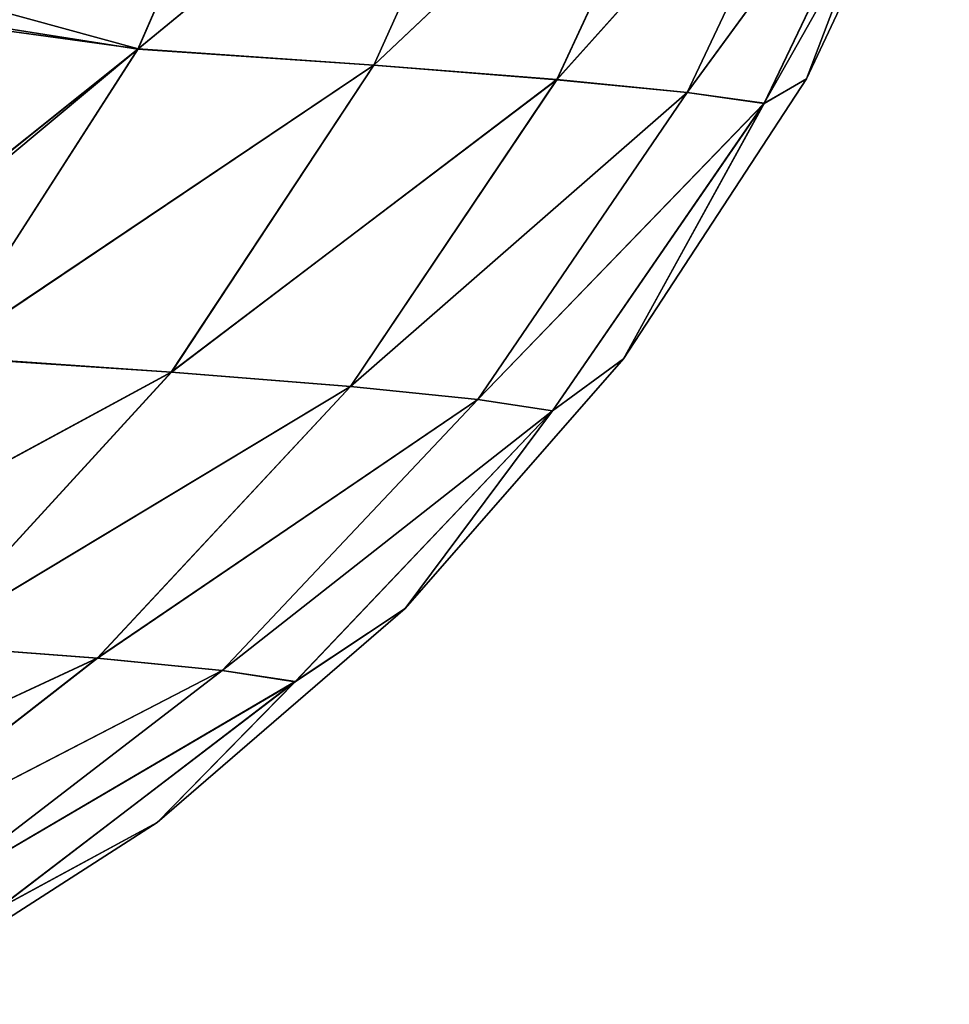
# Model space of a CAD drawing. Header units: millimetres. Extents: x 0 to 12.2, y -14.5 to 4.
# Tile 24 of 98: x 11.1 to 12, y -14.2 to -13.2. Entities that reach past the tile are written whole.
import ezdxf

# ---------------------------------------------------------------- set-up
doc = ezdxf.new("R2010")
doc.units = ezdxf.units.MM
doc.header["$LTSCALE"] = 65.185185
doc.layers.add('59', color=7, linetype='CONTINUOUS')
doc.layers.add('60', color=7, linetype='CONTINUOUS')

msp = doc.modelspace()

# ---------------------------------------------------------------- linework, layer by layer
at = {"layer": '59', "linetype": 'Continuous'}
for points in [[(11.3322, -12.8414, -5.0662), (11.18, -13.1912, -5.167), (11.0237, -13.1487, -5.7488), (11.3322, -12.8414, -5.0662)], [(11.18, -13.1912, -5.167), (11.3322, -12.8414, -5.0662), (11.5854, -12.8586, -4.0754), (11.18, -13.1912, -5.167)], [(11.18, -13.1912, -5.167), (11.5854, -12.8586, -4.0754), (11.4274, -13.2085, -4.1548), (11.18, -13.1912, -5.167)], [(11.5854, -12.8586, -4.0754), (11.7824, -12.8734, -3.0695), (11.4274, -13.2085, -4.1548), (11.5854, -12.8586, -4.0754)], [(11.7824, -12.8734, -3.0695), (11.6197, -13.2238, -3.1283), (11.4274, -13.2085, -4.1548), (11.7824, -12.8734, -3.0695)], [(11.7824, -12.8734, -3.0695), (11.9228, -12.8857, -2.0522), (11.6197, -13.2238, -3.1283), (11.7824, -12.8734, -3.0695)], [(11.9228, -12.8857, -2.0522), (11.7565, -13.2371, -2.0911), (11.6197, -13.2238, -3.1283), (11.9228, -12.8857, -2.0522)], [(11.9228, -12.8857, -2.0522), (12.0062, -12.8958, -1.0274), (11.7565, -13.2371, -2.0911), (11.9228, -12.8857, -2.0522)], [(12.0062, -12.8958, -1.0274), (11.8373, -13.2486, -1.0468), (11.7565, -13.2371, -2.0911), (12.0062, -12.8958, -1.0274)], [(12.0062, -12.8958, -1.0274), (11.8818, -13.223, 0), (11.8373, -13.2486, -1.0468), (12.0062, -12.8958, -1.0274)], [(12.0318, -12.9046, 0), (11.8818, -13.223, 0), (12.0062, -12.8958, -1.0274), (12.0318, -12.9046, 0)], [(11.0237, -13.1487, -5.7488), (11.18, -13.1912, -5.167), (11.0137, -13.1686, -5.7548), (11.0237, -13.1487, -5.7488)], [(11.0137, -13.1686, -5.7548), (11.18, -13.1912, -5.167), (10.83, -13.4717, -5.8449), (11.0137, -13.1686, -5.7548)], [(11.18, -13.1912, -5.167), (10.9725, -13.5142, -5.2602), (10.83, -13.4717, -5.8449), (11.18, -13.1912, -5.167)], [(10.9725, -13.5142, -5.2602), (11.18, -13.1912, -5.167), (11.4274, -13.2085, -4.1548), (10.9725, -13.5142, -5.2602)], [(10.9725, -13.5142, -5.2602), (11.4274, -13.2085, -4.1548), (11.2149, -13.5308, -4.2281), (10.9725, -13.5142, -5.2602)], [(11.4274, -13.2085, -4.1548), (11.6197, -13.2238, -3.1283), (11.2149, -13.5308, -4.2281), (11.4274, -13.2085, -4.1548)], [(11.6197, -13.2238, -3.1283), (11.4031, -13.5459, -3.1826), (11.2149, -13.5308, -4.2281), (11.6197, -13.2238, -3.1283)], [(11.6197, -13.2238, -3.1283), (11.7565, -13.2371, -2.0911), (11.4031, -13.5459, -3.1826), (11.6197, -13.2238, -3.1283)], [(11.8818, -13.223, 0), (11.6898, -13.5167, 0), (11.8373, -13.2486, -1.0468), (11.8818, -13.223, 0)], [(11.7565, -13.2371, -2.0911), (11.5367, -13.5594, -2.127), (11.4031, -13.5459, -3.1826), (11.7565, -13.2371, -2.0911)], [(11.7565, -13.2371, -2.0911), (11.8373, -13.2486, -1.0468), (11.5367, -13.5594, -2.127), (11.7565, -13.2371, -2.0911)], [(11.8373, -13.2486, -1.0468), (11.6153, -13.5714, -1.0646), (11.5367, -13.5594, -2.127), (11.8373, -13.2486, -1.0468)], [(11.8373, -13.2486, -1.0468), (11.6898, -13.5167, 0), (11.6153, -13.5714, -1.0646), (11.8373, -13.2486, -1.0468)], [(10.7144, -13.8019, -5.3432), (10.9725, -13.5142, -5.2602), (11.2149, -13.5308, -4.2281), (10.7144, -13.8019, -5.3432)], [(11.6898, -13.5167, 0), (11.4606, -13.7789), (11.6153, -13.5714, -1.0646), (11.6898, -13.5167, 0)], [(10.7144, -13.8019, -5.3432), (11.2149, -13.5308, -4.2281), (10.9524, -13.8171, -4.2934), (10.7144, -13.8019, -5.3432)], [(11.2149, -13.5308, -4.2281), (11.4031, -13.5459, -3.1826), (10.9524, -13.8171, -4.2934), (11.2149, -13.5308, -4.2281)], [(11.4031, -13.5459, -3.1826), (11.1372, -13.8311, -3.2308), (10.9524, -13.8171, -4.2934), (11.4031, -13.5459, -3.1826)], [(11.4031, -13.5459, -3.1826), (11.5367, -13.5594, -2.127), (11.1372, -13.8311, -3.2308), (11.4031, -13.5459, -3.1826)], [(11.5367, -13.5594, -2.127), (11.2682, -13.844, -2.1588), (11.1372, -13.8311, -3.2308), (11.5367, -13.5594, -2.127)], [(11.5367, -13.5594, -2.127), (11.6153, -13.5714, -1.0646), (11.2682, -13.844, -2.1588), (11.5367, -13.5594, -2.127)], [(11.6153, -13.5714, -1.0646), (11.3451, -13.8559, -1.0804), (11.2682, -13.844, -2.1588), (11.6153, -13.5714, -1.0646)], [(11.6153, -13.5714, -1.0646), (11.4606, -13.7789), (11.3451, -13.8559, -1.0804), (11.6153, -13.5714, -1.0646)], [(11.4606, -13.7789), (11.2, -14.0037), (11.3451, -13.8559, -1.0804), (11.4606, -13.7789)], [(10.9524, -13.8171, -4.2934), (11.1372, -13.8311, -3.2308), (10.6458, -14.0597, -4.3488), (10.9524, -13.8171, -4.2934)], [(11.1372, -13.8311, -3.2308), (10.8278, -14.072, -3.2717), (10.6458, -14.0597, -4.3488), (11.1372, -13.8311, -3.2308)], [(11.1372, -13.8311, -3.2308), (11.2682, -13.844, -2.1588), (10.8278, -14.072, -3.2717), (11.1372, -13.8311, -3.2308)], [(11.2682, -13.844, -2.1588), (10.9569, -14.0836, -2.1857), (10.8278, -14.072, -3.2717), (11.2682, -13.844, -2.1588)], [(11.2682, -13.844, -2.1588), (11.3451, -13.8559, -1.0804), (10.9569, -14.0836, -2.1857), (11.2682, -13.844, -2.1588)], [(11.3451, -13.8559, -1.0804), (11.0325, -14.0945, -1.0938), (10.9569, -14.0836, -2.1857), (11.3451, -13.8559, -1.0804)], [(11.3451, -13.8559, -1.0804), (11.2, -14.0037), (11.0325, -14.0945, -1.0938), (11.3451, -13.8559, -1.0804)], [(11.2, -14.0037), (10.9033, -14.1946), (11.0325, -14.0945, -1.0938), (11.2, -14.0037)]]:
    msp.add_3dface(points, dxfattribs=at)
at = {"layer": '60', "linetype": 'Continuous'}
for points in [[(11.0249, -13.1463, 5.7481), (11.0152, -13.1658, 5.7539), (11.3322, -12.8418, 5.0657), (11.0249, -13.1463, 5.7481)], [(11.3322, -12.8418, 5.0657), (11.0152, -13.1658, 5.7539), (11.1799, -13.1917, 5.1665), (11.3322, -12.8418, 5.0657)], [(11.3322, -12.8418, 5.0657), (11.1799, -13.1917, 5.1665), (11.5855, -12.8586, 4.0749), (11.3322, -12.8418, 5.0657)], [(11.1799, -13.1917, 5.1665), (11.4275, -13.2085, 4.1543), (11.5855, -12.8586, 4.0749), (11.1799, -13.1917, 5.1665)], [(11.4275, -13.2085, 4.1543), (11.7825, -12.8733, 3.069), (11.5855, -12.8586, 4.0749), (11.4275, -13.2085, 4.1543)], [(11.6198, -13.2237, 3.1279), (11.7825, -12.8733, 3.069), (11.4275, -13.2085, 4.1543), (11.6198, -13.2237, 3.1279)], [(11.6198, -13.2237, 3.1279), (11.9228, -12.8857, 2.0519), (11.7825, -12.8733, 3.069), (11.6198, -13.2237, 3.1279)], [(11.7565, -13.2371, 2.0908), (11.9228, -12.8857, 2.0519), (11.6198, -13.2237, 3.1279), (11.7565, -13.2371, 2.0908)], [(11.7565, -13.2371, 2.0908), (12.0062, -12.8957, 1.0273), (11.9228, -12.8857, 2.0519), (11.7565, -13.2371, 2.0908)], [(11.8373, -13.2485, 1.0466), (12.0062, -12.8957, 1.0273), (11.7565, -13.2371, 2.0908), (11.8373, -13.2485, 1.0466)], [(11.8373, -13.2485, 1.0466), (12.0318, -12.9046, 0), (12.0062, -12.8957, 1.0273), (11.8373, -13.2485, 1.0466)], [(11.8818, -13.223, 0), (12.0318, -12.9046, 0), (11.8373, -13.2485, 1.0466), (11.8818, -13.223, 0)], [(11.0152, -13.1658, 5.7539), (10.8315, -13.4695, 5.8442), (11.1799, -13.1917, 5.1665), (11.0152, -13.1658, 5.7539)], [(10.8315, -13.4695, 5.8442), (10.809, -13.5006, 5.8534), (11.1799, -13.1917, 5.1665), (10.8315, -13.4695, 5.8442)], [(11.1799, -13.1917, 5.1665), (10.809, -13.5006, 5.8534), (10.9722, -13.5148, 5.2597), (11.1799, -13.1917, 5.1665)], [(11.1799, -13.1917, 5.1665), (10.9722, -13.5148, 5.2597), (11.4275, -13.2085, 4.1543), (11.1799, -13.1917, 5.1665)], [(10.9722, -13.5148, 5.2597), (11.215, -13.5308, 4.2276), (11.4275, -13.2085, 4.1543), (10.9722, -13.5148, 5.2597)], [(11.215, -13.5308, 4.2276), (11.6198, -13.2237, 3.1279), (11.4275, -13.2085, 4.1543), (11.215, -13.5308, 4.2276)], [(11.4032, -13.5458, 3.1822), (11.6198, -13.2237, 3.1279), (11.215, -13.5308, 4.2276), (11.4032, -13.5458, 3.1822)], [(11.4032, -13.5458, 3.1822), (11.7565, -13.2371, 2.0908), (11.6198, -13.2237, 3.1279), (11.4032, -13.5458, 3.1822)], [(11.6898, -13.5167, 0), (11.8818, -13.223, 0), (11.8373, -13.2485, 1.0466), (11.6898, -13.5167, 0)], [(11.5367, -13.5594, 2.1267), (11.7565, -13.2371, 2.0908), (11.4032, -13.5458, 3.1822), (11.5367, -13.5594, 2.1267)], [(11.5367, -13.5594, 2.1267), (11.8373, -13.2485, 1.0466), (11.7565, -13.2371, 2.0908), (11.5367, -13.5594, 2.1267)], [(11.6153, -13.5714, 1.0645), (11.8373, -13.2485, 1.0466), (11.5367, -13.5594, 2.1267), (11.6153, -13.5714, 1.0645)], [(11.6153, -13.5714, 1.0645), (11.6898, -13.5167, 0), (11.8373, -13.2485, 1.0466), (11.6153, -13.5714, 1.0645)], [(10.9722, -13.5148, 5.2597), (10.7138, -13.8026, 5.3427), (11.215, -13.5308, 4.2276), (10.9722, -13.5148, 5.2597)], [(11.4606, -13.7789), (11.6898, -13.5167, 0), (11.6153, -13.5714, 1.0645), (11.4606, -13.7789)], [(10.7138, -13.8026, 5.3427), (10.9525, -13.8171, 4.2928), (11.215, -13.5308, 4.2276), (10.7138, -13.8026, 5.3427)], [(10.9525, -13.8171, 4.2928), (11.4032, -13.5458, 3.1822), (11.215, -13.5308, 4.2276), (10.9525, -13.8171, 4.2928)], [(11.1373, -13.8311, 3.2304), (11.4032, -13.5458, 3.1822), (10.9525, -13.8171, 4.2928), (11.1373, -13.8311, 3.2304)], [(11.1373, -13.8311, 3.2304), (11.5367, -13.5594, 2.1267), (11.4032, -13.5458, 3.1822), (11.1373, -13.8311, 3.2304)], [(11.2683, -13.844, 2.1585), (11.5367, -13.5594, 2.1267), (11.1373, -13.8311, 3.2304), (11.2683, -13.844, 2.1585)], [(11.2683, -13.844, 2.1585), (11.6153, -13.5714, 1.0645), (11.5367, -13.5594, 2.1267), (11.2683, -13.844, 2.1585)], [(11.3451, -13.8558, 1.0803), (11.6153, -13.5714, 1.0645), (11.2683, -13.844, 2.1585), (11.3451, -13.8558, 1.0803)], [(11.3451, -13.8558, 1.0803), (11.4606, -13.7789), (11.6153, -13.5714, 1.0645), (11.3451, -13.8558, 1.0803)], [(11.2, -14.0037), (11.4606, -13.7789), (11.3451, -13.8558, 1.0803), (11.2, -14.0037)], [(10.6458, -14.0597, 4.3482), (11.1373, -13.8311, 3.2304), (10.9525, -13.8171, 4.2928), (10.6458, -14.0597, 4.3482)], [(10.828, -14.072, 3.2713), (11.1373, -13.8311, 3.2304), (10.6458, -14.0597, 4.3482), (10.828, -14.072, 3.2713)], [(10.828, -14.072, 3.2713), (11.2683, -13.844, 2.1585), (11.1373, -13.8311, 3.2304), (10.828, -14.072, 3.2713)], [(10.9569, -14.0836, 2.1854), (11.2683, -13.844, 2.1585), (10.828, -14.072, 3.2713), (10.9569, -14.0836, 2.1854)], [(10.9569, -14.0836, 2.1854), (11.3451, -13.8558, 1.0803), (11.2683, -13.844, 2.1585), (10.9569, -14.0836, 2.1854)], [(11.0326, -14.0944, 1.0937), (11.3451, -13.8558, 1.0803), (10.9569, -14.0836, 2.1854), (11.0326, -14.0944, 1.0937)], [(11.0326, -14.0944, 1.0937), (11.2, -14.0037), (11.3451, -13.8558, 1.0803), (11.0326, -14.0944, 1.0937)], [(10.9033, -14.1946), (11.2, -14.0037), (11.0326, -14.0944, 1.0937), (10.9033, -14.1946)]]:
    msp.add_3dface(points, dxfattribs=at)

doc.saveas('drawing.dxf')
